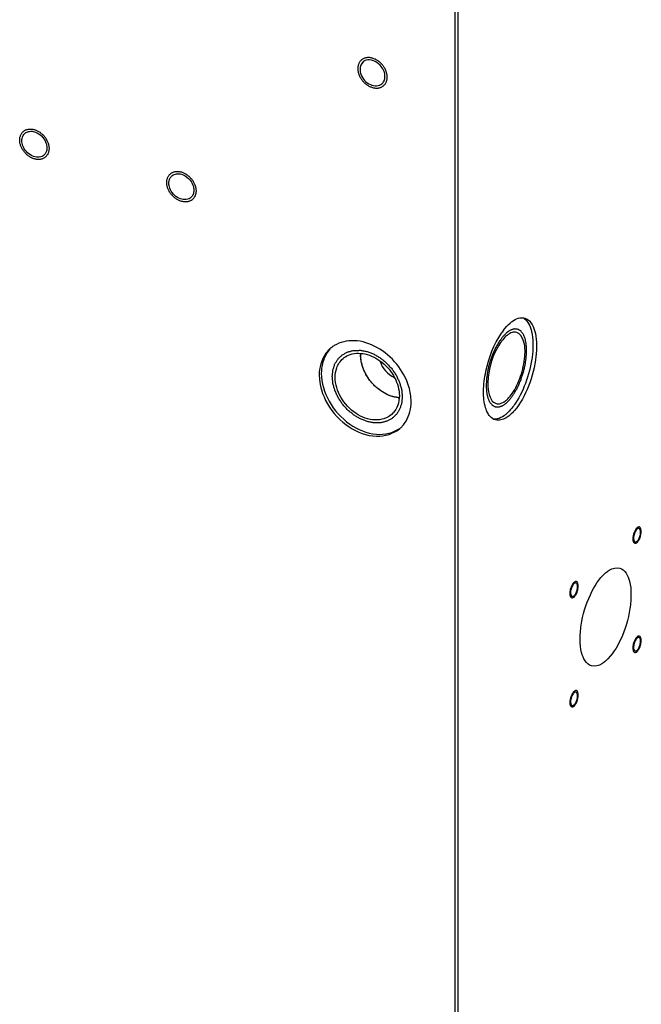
# Model space of a CAD drawing. Header units: millimetres. Extents: x -1 to 4195, y -1 to 2965.
# Tile 17 of 25: x 3525 to 3671, y 2036 to 2268. Entities that reach past the tile are written whole.
import ezdxf

# ---------------------------------------------------------------- set-up
doc = ezdxf.new("R2010")
doc.units = ezdxf.units.MM
doc.header["$LTSCALE"] = 231.275
doc.layers.get('0').update_dxf_attribs({"linetype": 'CONTINUOUS'})
doc.layers.add('02___PRT_ALL_AXES', color=7, linetype='CONTINUOUS')
doc.layers.add('7_ALL_FEATURES', color=7, linetype='CONTINUOUS')

msp = doc.modelspace()

# ---------------------------------------------------------------- linework, layer by layer
at = {"color": 2, "linetype": 'Continuous'}
for points in [[(3611.2342, 2254.1707), (3611.2232, 2254.286), (3611.1955, 2254.5171), (3611.1884, 2254.8611), (3611.0605, 2255.2142), (3610.9931, 2255.5687), (3610.8042, 2255.9086), (3610.6749, 2256.2602), (3610.429, 2256.5794), (3610.2343, 2256.9257), (3609.9517, 2257.1962), (3609.7093, 2257.5078), (3609.3941, 2257.7306), (3609.1099, 2258.0023), (3608.7745, 2258.1673), (3608.4608, 2258.3886), (3608.1114, 2258.4912), (3607.7686, 2258.6575), (3607.4352, 2258.6876), (3607.0929, 2258.7859), (3606.7768, 2258.7474), (3606.4418, 2258.7773), (3606.1564, 2258.6706), (3605.8421, 2258.632), (3605.5939, 2258.4579), (3605.3038, 2258.3468), (3605.1149, 2258.1188), (3604.8732, 2257.9462), (3604.7414, 2257.669), (3604.5519, 2257.4395), (3604.4833, 2257.1239), (3604.3543, 2256.8476), (3604.346, 2256.4998), (3604.3174, 2256.2815), (3604.306, 2256.1707)], [(3604.306, 2256.1707), (3604.317, 2256.0554), (3604.3448, 2255.8243), (3604.3519, 2255.4803), (3604.4798, 2255.1272), (3604.5472, 2254.7728), (3604.736, 2254.4329), (3604.8654, 2254.0812), (3605.1112, 2253.762), (3605.306, 2253.4157), (3605.5886, 2253.1452), (3605.8309, 2252.8336), (3606.1462, 2252.6108), (3606.4304, 2252.3391), (3606.7658, 2252.1742), (3607.0795, 2251.9528), (3607.4289, 2251.8502), (3607.7717, 2251.6839), (3608.1051, 2251.6539), (3608.4474, 2251.5556), (3608.7634, 2251.594), (3609.0985, 2251.5642), (3609.3839, 2251.6708), (3609.6981, 2251.7094), (3609.9464, 2251.8836), (3610.2365, 2251.9946), (3610.4254, 2252.2226), (3610.6671, 2252.3952), (3610.7989, 2252.6724), (3610.9884, 2252.9019), (3611.057, 2253.2176), (3611.186, 2253.4938), (3611.1943, 2253.8416), (3611.2228, 2254.0599), (3611.2342, 2254.1707)], [(3524.6317, 2239.3335), (3524.6427, 2239.4425), (3524.6704, 2239.6576), (3524.6775, 2239.9975), (3524.8055, 2240.2767), (3524.8728, 2240.5923), (3525.0617, 2240.8231), (3525.1911, 2241.1001), (3525.4369, 2241.2774), (3525.6317, 2241.5112), (3525.9142, 2241.6186), (3526.1566, 2241.7903), (3526.4718, 2241.8311), (3526.756, 2241.9386), (3527.0915, 2241.91), (3527.4051, 2241.9502), (3527.7545, 2241.851), (3528.0974, 2241.8195), (3528.4307, 2241.657), (3528.773, 2241.5577), (3529.0891, 2241.3368), (3529.4241, 2241.1732), (3529.7095, 2240.9018), (3530.0238, 2240.6817), (3530.2721, 2240.3642), (3530.5622, 2240.0857), (3530.7511, 2239.7486), (3530.9927, 2239.4365), (3531.1245, 2239.0832), (3531.314, 2238.7443), (3531.3827, 2238.389), (3531.5117, 2238.0383), (3531.52, 2237.6857), (3531.5485, 2237.451), (3531.5599, 2237.3335)], [(3531.5599, 2237.3335), (3531.5489, 2237.2246), (3531.5212, 2237.0095), (3531.5141, 2236.6696), (3531.3861, 2236.3904), (3531.3188, 2236.0748), (3531.1299, 2235.844), (3531.0005, 2235.567), (3530.7547, 2235.3897), (3530.5599, 2235.1559), (3530.2774, 2235.0485), (3530.035, 2234.8768), (3529.7198, 2234.836), (3529.4356, 2234.7284), (3529.1002, 2234.7571), (3528.7865, 2234.7169), (3528.4371, 2234.816), (3528.0942, 2234.8476), (3527.7609, 2235.0101), (3527.4186, 2235.1094), (3527.1025, 2235.3303), (3526.7675, 2235.4939), (3526.4821, 2235.7653), (3526.1678, 2235.9854), (3525.9195, 2236.3029), (3525.6295, 2236.5814), (3525.4405, 2236.9185), (3525.1989, 2237.2306), (3525.0671, 2237.5839), (3524.8776, 2237.9228), (3524.8089, 2238.2781), (3524.6799, 2238.6288), (3524.6716, 2238.9814), (3524.6431, 2239.2161), (3524.6317, 2239.3335)], [(3559.2727, 2229.3335), (3559.2837, 2229.4425), (3559.3115, 2229.6576), (3559.3185, 2229.9975), (3559.4465, 2230.2767), (3559.5138, 2230.5923), (3559.7027, 2230.8231), (3559.8321, 2231.1001), (3560.0779, 2231.2774), (3560.2727, 2231.5112), (3560.5552, 2231.6186), (3560.7976, 2231.7903), (3561.1128, 2231.8311), (3561.397, 2231.9386), (3561.7325, 2231.91), (3562.0462, 2231.9502), (3562.3956, 2231.851), (3562.7384, 2231.8195), (3563.0718, 2231.657), (3563.414, 2231.5577), (3563.7301, 2231.3368), (3564.0652, 2231.1732), (3564.3505, 2230.9018), (3564.6648, 2230.6817), (3564.9131, 2230.3642), (3565.2032, 2230.0857), (3565.3921, 2229.7486), (3565.6337, 2229.4365), (3565.7656, 2229.0832), (3565.9551, 2228.7443), (3566.0237, 2228.389), (3566.1527, 2228.0383), (3566.161, 2227.6857), (3566.1895, 2227.451), (3566.2009, 2227.3335)], [(3566.2009, 2227.3335), (3566.1899, 2227.2246), (3566.1622, 2227.0095), (3566.1551, 2226.6696), (3566.0271, 2226.3904), (3565.9598, 2226.0748), (3565.7709, 2225.844), (3565.6416, 2225.567), (3565.3957, 2225.3897), (3565.2009, 2225.1559), (3564.9184, 2225.0485), (3564.676, 2224.8768), (3564.3608, 2224.836), (3564.0766, 2224.7284), (3563.7412, 2224.7571), (3563.4275, 2224.7169), (3563.0781, 2224.816), (3562.7352, 2224.8476), (3562.4019, 2225.0101), (3562.0596, 2225.1094), (3561.7435, 2225.3303), (3561.4085, 2225.4939), (3561.1231, 2225.7653), (3560.8088, 2225.9854), (3560.5605, 2226.3029), (3560.2705, 2226.5814), (3560.0816, 2226.9185), (3559.8399, 2227.2306), (3559.7081, 2227.5839), (3559.5186, 2227.9228), (3559.45, 2228.2781), (3559.3209, 2228.6288), (3559.3126, 2228.9814), (3559.2841, 2229.2161), (3559.2727, 2229.3335)]]:
    msp.add_open_spline(points, degree=3, dxfattribs=at)
for points, knots in [([(3639.3227, 2177.3359), (3639.4769, 2177.4956), (3639.7085, 2177.732), (3640.0158, 2178.0599), (3640.2503, 2178.2741), (3640.4694, 2178.6088), (3640.6932, 2178.9095), (3640.9137, 2179.2259), (3641.1424, 2179.5135), (3641.3418, 2179.9003), (3641.6152, 2180.3869), (3641.9727, 2180.9662), (3642.3149, 2181.8437), (3642.7134, 2182.6539), (3642.9732, 2183.5513), (3643.3054, 2184.4163), (3643.4867, 2185.3238), (3643.7472, 2186.2262), (3643.8416, 2187.1069), (3644.0187, 2188.0063), (3644.0289, 2188.7116), (3644.0589, 2189.278), (3644.0984, 2189.7229), (3644.0588, 2190.0863), (3644.0417, 2190.4732), (3644.0135, 2190.8476), (3644.0075, 2191.2486), (3643.9236, 2191.5555), (3643.862, 2191.8897), (3643.7895, 2192.2089), (3643.7381, 2192.5608), (3643.6133, 2192.7968), (3643.5094, 2193.0662), (3643.3952, 2193.3181), (3643.3013, 2193.6065), (3643.1364, 2193.7661), (3642.9914, 2193.9629), (3642.8376, 2194.1396), (3642.699, 2194.3596), (3642.5083, 2194.4268), (3642.3323, 2194.5377), (3642.1495, 2194.6267), (3641.9794, 2194.7594), (3641.7652, 2194.7395), (3641.5634, 2194.7633), (3641.3562, 2194.7652), (3641.158, 2194.8109), (3640.9293, 2194.7032), (3640.7091, 2194.6394), (3640.4851, 2194.5537), (3640.2678, 2194.5118), (3640.0277, 2194.3164), (3639.7155, 2194.1096), (3639.4796, 2193.9425), (3639.3227, 2193.8337)], [0, 0, 0, 0, 0.03125, 0.046875, 0.0625, 0.078125, 0.09375, 0.109375, 0.125, 0.140625, 0.15625, 0.1875, 0.21875, 0.25, 0.28125, 0.3125, 0.34375, 0.375, 0.40625, 0.4375, 0.46875, 0.484375, 0.5, 0.515625, 0.53125, 0.546875, 0.5625, 0.578125, 0.59375, 0.609375, 0.625, 0.640625, 0.65625, 0.671875, 0.6875, 0.703125, 0.71875, 0.734375, 0.75, 0.765625, 0.78125, 0.796875, 0.8125, 0.828125, 0.84375, 0.859375, 0.875, 0.890625, 0.90625, 0.921875, 0.9375, 0.953125, 0.96875, 1, 1, 1, 1]), ([(3639.3227, 2193.8337), (3639.1685, 2193.674), (3638.9369, 2193.4376), (3638.6296, 2193.1098), (3638.3951, 2192.8956), (3638.176, 2192.5609), (3637.9522, 2192.2602), (3637.7317, 2191.9438), (3637.5029, 2191.6561), (3637.3036, 2191.2693), (3637.0302, 2190.7828), (3636.6727, 2190.2035), (3636.3305, 2189.3259), (3635.932, 2188.5158), (3635.6722, 2187.6184), (3635.34, 2186.7534), (3635.1587, 2185.8458), (3634.8982, 2184.9435), (3634.8038, 2184.0628), (3634.6267, 2183.1634), (3634.6165, 2182.4581), (3634.5865, 2181.8917), (3634.547, 2181.4468), (3634.5866, 2181.0834), (3634.6037, 2180.6965), (3634.6319, 2180.3221), (3634.6379, 2179.921), (3634.7218, 2179.6141), (3634.7834, 2179.28), (3634.8559, 2178.9608), (3634.9073, 2178.6089), (3635.0321, 2178.3729), (3635.136, 2178.1035), (3635.2502, 2177.8516), (3635.3441, 2177.5631), (3635.509, 2177.4036), (3635.654, 2177.2067), (3635.8078, 2177.03), (3635.9464, 2176.8101), (3636.1371, 2176.7429), (3636.3131, 2176.632), (3636.4959, 2176.5429), (3636.666, 2176.4103), (3636.8802, 2176.4301), (3637.082, 2176.4064), (3637.2892, 2176.4045), (3637.4874, 2176.3588), (3637.7161, 2176.4664), (3637.9363, 2176.5303), (3638.1602, 2176.616), (3638.3775, 2176.6579), (3638.6177, 2176.8533), (3638.9299, 2177.06), (3639.1658, 2177.2272), (3639.3227, 2177.3359)], [0, 0, 0, 0, 0.03125, 0.046875, 0.0625, 0.078125, 0.09375, 0.109375, 0.125, 0.140625, 0.15625, 0.1875, 0.21875, 0.25, 0.28125, 0.3125, 0.34375, 0.375, 0.40625, 0.4375, 0.46875, 0.484375, 0.5, 0.515625, 0.53125, 0.546875, 0.5625, 0.578125, 0.59375, 0.609375, 0.625, 0.640625, 0.65625, 0.671875, 0.6875, 0.703125, 0.71875, 0.734375, 0.75, 0.765625, 0.78125, 0.796875, 0.8125, 0.828125, 0.84375, 0.859375, 0.875, 0.890625, 0.90625, 0.921875, 0.9375, 0.953125, 0.96875, 1, 1, 1, 1]), ([(3598.2892, 2183.5738), (3598.3154, 2183.8333), (3598.3511, 2184.2242), (3598.4129, 2184.7386), (3598.424, 2185.1415), (3598.569, 2185.4792), (3598.6758, 2185.8359), (3598.8014, 2186.1816), (3598.8904, 2186.5524), (3599.1066, 2186.8341), (3599.2865, 2187.1414), (3599.4843, 2187.4351), (3599.6469, 2187.7579), (3599.9326, 2187.9779), (3600.1838, 2188.2278), (3600.4502, 2188.4608), (3600.6902, 2188.7314), (3601.0205, 2188.8685), (3601.3253, 2189.0438), (3601.6419, 2189.1997), (3601.9365, 2189.3946), (3602.3075, 2189.4532), (3602.6571, 2189.5508), (3603.016, 2189.6285), (3603.3593, 2189.7468), (3603.7554, 2189.7229), (3604.1368, 2189.7397), (3604.5247, 2189.7358), (3604.901, 2189.7737), (3605.317, 2189.6654), (3605.7225, 2189.5988), (3606.13, 2189.5119), (3606.5401, 2189.4642), (3606.938, 2189.2801), (3607.3397, 2189.1348), (3607.7385, 2188.9706), (3608.1448, 2188.843), (3608.5243, 2188.5882), (3608.9118, 2188.3695), (3609.2938, 2188.1338), (3609.6902, 2187.9303), (3610.0343, 2187.6147), (3610.3936, 2187.3311), (3610.7444, 2187.032), (3611.1142, 2186.7627), (3611.4166, 2186.3897), (3611.739, 2186.0455), (3612.0489, 2185.6896), (3612.3889, 2185.3515), (3612.6213, 2184.9541), (3612.8845, 2184.5733), (3613.1319, 2184.1852), (3613.4118, 2183.8098), (3613.5775, 2183.391), (3613.776, 2182.9841), (3613.9574, 2182.5729), (3614.1747, 2182.1669), (3614.2652, 2181.7446), (3614.392, 2181.3266), (3614.5002, 2180.9075), (3614.6465, 2180.4889), (3614.6591, 2180.0693), (3614.7227, 2179.5102), (3614.7599, 2179.0909), (3614.787, 2178.8113)], [0, 0, 0, 0, 0.03125, 0.046875, 0.0625, 0.078125, 0.09375, 0.109375, 0.125, 0.140625, 0.15625, 0.171875, 0.1875, 0.203125, 0.21875, 0.234375, 0.25, 0.265625, 0.28125, 0.296875, 0.3125, 0.328125, 0.34375, 0.359375, 0.375, 0.390625, 0.40625, 0.421875, 0.4375, 0.453125, 0.46875, 0.484375, 0.5, 0.515625, 0.53125, 0.546875, 0.5625, 0.578125, 0.59375, 0.609375, 0.625, 0.640625, 0.65625, 0.671875, 0.6875, 0.703125, 0.71875, 0.734375, 0.75, 0.765625, 0.78125, 0.796875, 0.8125, 0.828125, 0.84375, 0.859375, 0.875, 0.890625, 0.90625, 0.921875, 0.9375, 0.953125, 0.96875, 1, 1, 1, 1]), ([(3614.787, 2178.8113), (3614.7608, 2178.5518), (3614.725, 2178.1609), (3614.6633, 2177.6465), (3614.6522, 2177.2435), (3614.5072, 2176.9059), (3614.4003, 2176.5491), (3614.2748, 2176.2034), (3614.1858, 2175.8327), (3613.9696, 2175.551), (3613.7896, 2175.2436), (3613.5918, 2174.9499), (3613.4293, 2174.6271), (3613.1435, 2174.4072), (3612.8924, 2174.1573), (3612.626, 2173.9243), (3612.386, 2173.6536), (3612.0557, 2173.5166), (3611.7509, 2173.3413), (3611.4342, 2173.1853), (3611.1396, 2172.9904), (3610.7686, 2172.9319), (3610.419, 2172.8342), (3610.0602, 2172.7565), (3609.7169, 2172.6383), (3609.3207, 2172.6622), (3608.9394, 2172.6454), (3608.5515, 2172.6492), (3608.1751, 2172.6114), (3607.7592, 2172.7196), (3607.3536, 2172.7863), (3606.9461, 2172.8732), (3606.5361, 2172.9209), (3606.1382, 2173.105), (3605.7365, 2173.2503), (3605.3377, 2173.4144), (3604.9314, 2173.5421), (3604.5519, 2173.7968), (3604.1643, 2174.0155), (3603.7824, 2174.2513), (3603.386, 2174.4548), (3603.0419, 2174.7703), (3602.6825, 2175.054), (3602.3317, 2175.3531), (3601.962, 2175.6223), (3601.6595, 2175.9954), (3601.3371, 2176.3396), (3601.0272, 2176.6955), (3600.6873, 2177.0336), (3600.4549, 2177.431), (3600.1917, 2177.8118), (3599.9443, 2178.1999), (3599.6643, 2178.5753), (3599.4987, 2178.9941), (3599.3001, 2179.401), (3599.1188, 2179.8122), (3598.9015, 2180.2182), (3598.811, 2180.6405), (3598.6842, 2181.0584), (3598.576, 2181.4776), (3598.4296, 2181.8962), (3598.4171, 2182.3157), (3598.3535, 2182.8748), (3598.3163, 2183.2942), (3598.2892, 2183.5738)], [0, 0, 0, 0, 0.03125, 0.046875, 0.0625, 0.078125, 0.09375, 0.109375, 0.125, 0.140625, 0.15625, 0.171875, 0.1875, 0.203125, 0.21875, 0.234375, 0.25, 0.265625, 0.28125, 0.296875, 0.3125, 0.328125, 0.34375, 0.359375, 0.375, 0.390625, 0.40625, 0.421875, 0.4375, 0.453125, 0.46875, 0.484375, 0.5, 0.515625, 0.53125, 0.546875, 0.5625, 0.578125, 0.59375, 0.609375, 0.625, 0.640625, 0.65625, 0.671875, 0.6875, 0.703125, 0.71875, 0.734375, 0.75, 0.765625, 0.78125, 0.796875, 0.8125, 0.828125, 0.84375, 0.859375, 0.875, 0.890625, 0.90625, 0.921875, 0.9375, 0.953125, 0.96875, 1, 1, 1, 1]), ([(3670.1133, 2147.8999), (3670.0486, 2147.8328), (3669.9176, 2147.7131), (3669.6677, 2147.3584), (3669.2744, 2146.5718), (3669.0044, 2145.203), (3669.2792, 2144.3284), (3669.6335, 2144.192), (3669.8229, 2144.2706), (3669.945, 2144.2975), (3670.0475, 2144.3901), (3670.1133, 2144.4358)], [0, 0, 0, 0, 0.0625, 0.125, 0.25, 0.5, 0.75, 0.875, 0.90625, 0.9375, 1, 1, 1, 1]), ([(3670.1133, 2144.4358), (3670.1781, 2144.5029), (3670.3091, 2144.6226), (3670.559, 2144.9773), (3670.9523, 2145.7639), (3671.2223, 2147.1327), (3670.9475, 2148.0073), (3670.5932, 2148.1437), (3670.4038, 2148.0651), (3670.2817, 2148.0383), (3670.1792, 2147.9456), (3670.1133, 2147.8999)], [0, 0, 0, 0, 0.0625, 0.125, 0.25, 0.5, 0.75, 0.875, 0.90625, 0.9375, 1, 1, 1, 1]), ([(3656.2641, 2134.1741), (3656.2514, 2134.3873), (3656.2189, 2134.8106), (3655.9121, 2135.3223), (3655.3947, 2135.2434), (3654.8736, 2134.6138), (3654.5392, 2133.9352), (3654.3115, 2133.1677), (3654.2773, 2132.6816), (3654.2641, 2132.442)], [0, 0, 0, 0, 0.125, 0.25, 0.5, 0.625, 0.75, 0.875, 1, 1, 1, 1]), ([(3654.2641, 2132.442), (3654.2768, 2132.2287), (3654.3093, 2131.8055), (3654.6161, 2131.2938), (3655.1335, 2131.3727), (3655.6546, 2132.0023), (3655.989, 2132.6808), (3656.2167, 2133.4483), (3656.2509, 2133.9344), (3656.2641, 2134.1741)], [0, 0, 0, 0, 0.125, 0.25, 0.5, 0.625, 0.75, 0.875, 1, 1, 1, 1]), ([(3671.1133, 2121.3142), (3671.1006, 2121.5275), (3671.0681, 2121.9508), (3670.7613, 2122.4625), (3670.2439, 2122.3836), (3669.7229, 2121.7539), (3669.3884, 2121.0754), (3669.1607, 2120.3079), (3669.1265, 2119.8218), (3669.1133, 2119.5822)], [0, 0, 0, 0, 0.125, 0.25, 0.5, 0.625, 0.75, 0.875, 1, 1, 1, 1]), ([(3669.1133, 2119.5822), (3669.126, 2119.3689), (3669.1586, 2118.9456), (3669.4654, 2118.434), (3669.9828, 2118.5129), (3670.5038, 2119.1425), (3670.8382, 2119.821), (3671.0659, 2120.5885), (3671.1002, 2121.0746), (3671.1133, 2121.3142)], [0, 0, 0, 0, 0.125, 0.25, 0.5, 0.625, 0.75, 0.875, 1, 1, 1, 1]), ([(3655.2641, 2109.3204), (3655.1994, 2109.2534), (3655.0684, 2109.1336), (3654.8185, 2108.779), (3654.4252, 2107.9924), (3654.1551, 2106.6235), (3654.43, 2105.7489), (3654.7842, 2105.6125), (3654.9736, 2105.6911), (3655.0958, 2105.718), (3655.1982, 2105.8107), (3655.2641, 2105.8563)], [0, 0, 0, 0, 0.0625, 0.125, 0.25, 0.5, 0.75, 0.875, 0.90625, 0.9375, 1, 1, 1, 1]), ([(3655.2641, 2105.8563), (3655.3288, 2105.9234), (3655.4599, 2106.0431), (3655.7097, 2106.3978), (3656.103, 2107.1844), (3656.3731, 2108.5533), (3656.0982, 2109.4278), (3655.744, 2109.5643), (3655.5546, 2109.4857), (3655.4324, 2109.4588), (3655.33, 2109.3661), (3655.2641, 2109.3204)], [0, 0, 0, 0, 0.0625, 0.125, 0.25, 0.5, 0.75, 0.875, 0.90625, 0.9375, 1, 1, 1, 1])]:
    msp.add_open_spline(points, degree=3, knots=knots, dxfattribs=at)
at = {"color": 7, "linetype": 'Continuous'}
msp.add_open_spline([(3604.9766, 2188.5715), (3604.977, 2188.677), (3604.9799, 2188.816), (3604.9866, 2188.9564)], degree=3, dxfattribs=at)
msp.add_open_spline([(3614.023, 2178.5458), (3613.7477, 2178.5977), (3613.197, 2178.7037), (3612.5089, 2178.8249), (3611.9576, 2179.0536), (3611.5457, 2179.2149), (3611.1277, 2179.3513), (3610.7327, 2179.5977), (3610.3347, 2179.8292), (3609.9359, 2180.0599), (3609.5436, 2180.3089), (3609.1749, 2180.6293), (3608.8036, 2180.934), (3608.2911, 2181.3285), (3607.7871, 2181.949), (3607.2186, 2182.5162), (3606.8821, 2183.0564), (3606.6182, 2183.4522), (3606.3413, 2183.8422), (3606.1279, 2184.2648), (3605.9309, 2184.6966), (3605.7337, 2185.1261), (3605.5207, 2185.5557), (3605.4236, 2185.9883), (3605.3, 2186.42), (3605.1224, 2186.9966), (3605.0616, 2187.7122), (3605.0042, 2188.2851), (3604.9766, 2188.5715)], degree=3, knots=[0, 0, 0, 0, 0.0625, 0.125, 0.15625, 0.1875, 0.21875, 0.25, 0.28125, 0.3125, 0.34375, 0.375, 0.40625, 0.4375, 0.5, 0.5625, 0.59375, 0.625, 0.65625, 0.6875, 0.71875, 0.75, 0.78125, 0.8125, 0.84375, 0.875, 0.9375, 1, 1, 1, 1], dxfattribs=at)
at = {"layer": '02___PRT_ALL_AXES', "color": 7, "linetype": 'Continuous'}
for centre, radius, start, end in [((3529.0747, 2237.2026), 1.9042, 305.401871, 310.831055), ((3563.7158, 2227.2026), 1.9042, 305.401871, 310.831055), ((3642.0267, 2195.1258), 2.5888, 55.32804, 58.976759), ((3651.5062, 2184.681), 16.1737, 144.643501, 145.000683), ((3650.8427, 2185.1568), 15.3572, 142.575834, 144.658732), ((3651.7978, 2184.4772), 16.5295, 145.001586, 145.56043), ((3642.7848, 2189.1568), 5.2823, 126.71946, 130.951689), ((3602.487, 2184.8549), 7.0791, 125.620111, 130.901975), ((3602.5213, 2184.8067), 7.1383, 121.993896, 125.61907), ((3612.2724, 2188.5725), 7.2958, 176.88782, 180.008127), ((3614.6579, 2185.7391), 7.2213, 263.585792, 265.041155), ((3635.8605, 2182.0129), 5.2823, 306.71946, 310.951689), ((3609.033, 2178.3143), 4.922, 310.908742, 317.389349), ((3609.61, 2176.6389), 7.0465, 310.908742, 317.389349)]:
    msp.add_arc(centre, radius, start, end, dxfattribs=at)
for points in [[(3605.5462, 2257.7425), (3605.0754, 2257.3357), (3604.8257, 2256.6429), (3604.8257, 2256.0207)], [(3606.6433, 2258.2163), (3606.2481, 2258.1667), (3605.8476, 2258.0029), (3605.5462, 2257.7425)], [(3604.8257, 2256.0207), (3604.8257, 2255.6166), (3604.9098, 2255.2083), (3605.0498, 2254.8292)], [(3610.7146, 2254.3207), (3610.7146, 2254.7249), (3610.6305, 2255.1331), (3610.4905, 2255.5122)], [(3609.9941, 2252.5989), (3610.2023, 2252.7789), (3610.3735, 2253.0095), (3610.4905, 2253.2586)], [(3610.4905, 2253.2586), (3610.6443, 2253.5861), (3610.7146, 2253.9589), (3610.7146, 2254.3207)], [(3525.3755, 2240.2457), (3525.4924, 2240.4948), (3525.6636, 2240.7254), (3525.8718, 2240.9053)], [(3525.8718, 2240.9053), (3526.1733, 2241.1658), (3526.5737, 2241.3295), (3526.969, 2241.3792)], [(3525.1513, 2239.1835), (3525.1513, 2239.5454), (3525.2217, 2239.9181), (3525.3755, 2240.2457)], [(3525.3755, 2237.992), (3525.2354, 2238.3711), (3525.1513, 2238.7794), (3525.1513, 2239.1835)], [(3530.8162, 2238.6751), (3530.9562, 2238.296), (3531.0403, 2237.8877), (3531.0403, 2237.4835)], [(3530.8162, 2236.4214), (3530.6992, 2236.1723), (3530.528, 2235.9417), (3530.3198, 2235.7618)], [(3531.0403, 2237.4835), (3531.0403, 2237.1217), (3530.9699, 2236.749), (3530.8162, 2236.4214)], [(3560.5128, 2230.9053), (3560.8143, 2231.1658), (3561.2147, 2231.3295), (3561.61, 2231.3792)], [(3559.7923, 2229.1835), (3559.7923, 2229.5454), (3559.8627, 2229.9181), (3560.0165, 2230.2457)], [(3560.0165, 2227.992), (3559.8764, 2228.3711), (3559.7923, 2228.7794), (3559.7923, 2229.1835)], [(3560.0165, 2230.2457), (3560.1334, 2230.4948), (3560.3046, 2230.7254), (3560.5128, 2230.9053)], [(3565.4572, 2228.6751), (3565.5972, 2228.296), (3565.6813, 2227.8877), (3565.6813, 2227.4835)], [(3565.6813, 2227.4835), (3565.6813, 2227.1217), (3565.6109, 2226.749), (3565.4572, 2226.4214)], [(3565.4572, 2226.4214), (3565.3402, 2226.1723), (3565.169, 2225.9417), (3564.9608, 2225.7618)], [(3642.1201, 2197.3029), (3642.6107, 2197.452), (3643.1653, 2197.4865), (3643.6578, 2197.3438)], [(3638.6466, 2194.4896), (3639.1073, 2195.0913), (3639.6158, 2195.664), (3640.1887, 2196.1602)], [(3641.7459, 2193.9731), (3641.4019, 2194.0728), (3641.0144, 2194.0487), (3640.6717, 2193.9445)], [(3640.6717, 2193.9445), (3640.2945, 2193.8299), (3639.9428, 2193.6263), (3639.6266, 2193.3909)], [(3599.3467, 2185.6051), (3599.6429, 2186.4322), (3600.156, 2187.2153), (3600.82, 2187.7906)], [(3600.82, 2187.7906), (3601.1992, 2188.1191), (3601.6339, 2188.3916), (3602.0936, 2188.5929)], [(3609.5683, 2187.1215), (3610.0677, 2185.5325), (3611.3389, 2184.0669), (3612.8396, 2183.3444)], [(3598.9766, 2183.3753), (3598.9766, 2184.1288), (3599.0927, 2184.8958), (3599.3467, 2185.6051)], [(3616.8634, 2177.6345), (3616.8634, 2178.8139), (3616.6691, 2180.0021), (3616.3336, 2181.1327)], [(3614.0996, 2179.0097), (3614.0996, 2178.2563), (3613.9835, 2177.4892), (3613.7295, 2176.7799)], [(3635.7908, 2178.0816), (3636.051, 2177.6868), (3636.4453, 2177.3281), (3636.8995, 2177.1966)], [(3637.9736, 2177.2251), (3638.3509, 2177.3398), (3638.7026, 2177.5433), (3639.0188, 2177.7787)], [(3613.7295, 2176.7799), (3613.4941, 2176.1227), (3613.128, 2175.4959), (3612.6555, 2174.9821)], [(3634.6446, 2175.5364), (3634.5624, 2175.7388), (3634.4901, 2175.9454), (3634.426, 2176.1542)], [(3635.1324, 2174.5929), (3634.9376, 2174.8886), (3634.7778, 2175.2084), (3634.6446, 2175.5364)], [(3636.8995, 2177.1966), (3637.2435, 2177.0969), (3637.6309, 2177.121), (3637.9736, 2177.2251)], [(3640.6137, 2176.112), (3640.2208, 2175.6282), (3639.7938, 2175.1675), (3639.3227, 2174.7595)], [(3641.226, 2175.5586), (3640.9045, 2175.1865), (3640.5605, 2174.8315), (3640.1887, 2174.5095)], [(3641.4603, 2177.2636), (3641.1955, 2176.8675), (3640.9141, 2176.4818), (3640.6137, 2176.112)], [(3637.1851, 2173.5611), (3636.8939, 2173.4923), (3636.5879, 2173.4646), (3636.29, 2173.493)], [(3670.1133, 2144.7389), (3670.2863, 2144.8887), (3670.4176, 2145.086), (3670.5258, 2145.2876)], [(3670.5258, 2145.2876), (3670.6584, 2145.5345), (3670.7577, 2145.8008), (3670.8278, 2146.0721)], [(3655.7204, 2134.8937), (3655.5657, 2134.9377), (3655.3857, 2134.8423), (3655.2641, 2134.737)], [(3656.0891, 2134.0225), (3656.0891, 2134.232), (3656.0671, 2134.4514), (3655.9786, 2134.6413)], [(3655.9786, 2133.2123), (3656.0467, 2133.4762), (3656.0891, 2133.7499), (3656.0891, 2134.0225)], [(3654.5496, 2133.4038), (3654.4815, 2133.1398), (3654.4391, 2132.8661), (3654.4391, 2132.5936)], [(3654.4391, 2132.5936), (3654.4391, 2132.384), (3654.4611, 2132.1647), (3654.5496, 2131.9748)], [(3654.8078, 2131.7224), (3654.9625, 2131.6784), (3655.1425, 2131.7738), (3655.2641, 2131.8791)], [(3655.2641, 2131.8791), (3655.4371, 2132.0289), (3655.5685, 2132.2261), (3655.6766, 2132.4278)], [(3655.6766, 2132.4278), (3655.809, 2132.6747), (3655.9086, 2132.941), (3655.9786, 2133.2123)], [(3670.5696, 2122.0339), (3670.4149, 2122.0779), (3670.2349, 2121.9824), (3670.1133, 2121.8772)], [(3669.3989, 2120.5439), (3669.3308, 2120.28), (3669.2883, 2120.0063), (3669.2883, 2119.7337)], [(3669.2883, 2119.7337), (3669.2883, 2119.5242), (3669.3103, 2119.3049), (3669.3989, 2119.115)], [(3670.5258, 2119.5679), (3670.6583, 2119.8149), (3670.7578, 2120.0812), (3670.8278, 2120.3525)], [(3670.9383, 2121.1627), (3670.9383, 2121.3722), (3670.9164, 2121.5916), (3670.8278, 2121.7814)], [(3670.8278, 2120.3525), (3670.8959, 2120.6164), (3670.9383, 2120.8901), (3670.9383, 2121.1627)], [(3669.6571, 2118.8625), (3669.8117, 2118.8186), (3669.9918, 2118.914), (3670.1133, 2119.0193)], [(3670.1133, 2119.0193), (3670.2863, 2119.1691), (3670.4177, 2119.3663), (3670.5258, 2119.5679)], [(3655.2641, 2106.1594), (3655.4371, 2106.3092), (3655.5684, 2106.5065), (3655.6766, 2106.7081)], [(3655.6766, 2106.7081), (3655.8091, 2106.955), (3655.9085, 2107.2214), (3655.9786, 2107.4927)]]:
    msp.add_open_spline(points, degree=3, dxfattribs=at)
for points, knots in [([(3610.4905, 2255.5122), (3610.3396, 2255.9206), (3609.5571, 2257.3376), (3607.824, 2258.3647), (3606.6433, 2258.2163)], [0, 0, 0, 0, 0.26785836, 1, 1, 1, 1]), ([(3605.0498, 2254.8292), (3605.432, 2253.7944), (3606.8274, 2252.0708), (3609.3123, 2252.0098), (3609.9941, 2252.5989)], [0, 0, 0, 0, 0.5504269, 1, 1, 1, 1]), ([(3526.969, 2241.3792), (3527.3432, 2241.4262), (3529.0048, 2241.2457), (3530.3813, 2239.8523), (3530.8162, 2238.6751)], [0, 0, 0, 0, 0.23105415, 1, 1, 1, 1]), ([(3530.1779, 2235.6504), (3529.456, 2235.1374), (3527.0905, 2235.3264), (3525.7456, 2236.9899), (3525.3755, 2237.992)], [0, 0, 0, 0, 0.45324209, 1, 1, 1, 1]), ([(3561.61, 2231.3792), (3561.9842, 2231.4262), (3563.6458, 2231.2457), (3565.0223, 2229.8523), (3565.4572, 2228.6751)], [0, 0, 0, 0, 0.23105415, 1, 1, 1, 1]), ([(3564.8189, 2225.6504), (3564.097, 2225.1374), (3561.7316, 2225.3264), (3560.3866, 2226.9899), (3560.0165, 2227.992)], [0, 0, 0, 0, 0.45324209, 1, 1, 1, 1]), ([(3640.1887, 2196.1602), (3640.3464, 2196.2967), (3640.9313, 2196.7655), (3641.6012, 2197.1453), (3642.1201, 2197.3029)], [0, 0, 0, 0, 0.27775062, 1, 1, 1, 1]), ([(3643.6578, 2197.3438), (3644.8523, 2196.9978), (3646.1344, 2194.6909), (3646.4979, 2191.5216), (3646.3221, 2186.9959), (3644.8548, 2181.4139), (3642.6592, 2177.2176), (3641.226, 2175.5586)], [0, 0, 0, 0, 0.15720255, 0.27452962, 0.41408064, 0.72286748, 1, 1, 1, 1]), ([(3643.4994, 2197.2549), (3644.4742, 2196.5811), (3645.6924, 2193.5357), (3645.6229, 2188.5043), (3644.3176, 2182.702), (3642.5737, 2178.9287), (3641.4603, 2177.2636)], [0, 0, 0, 0, 0.16762868, 0.41870697, 0.71665316, 1, 1, 1, 1]), ([(3616.3336, 2181.1327), (3615.7589, 2183.0694), (3613.7477, 2186.7353), (3609.1595, 2190.6635), (3603.7627, 2192.4856), (3600.1123, 2191.7186), (3598.7393, 2190.8607)], [0, 0, 0, 0, 0.26799867, 0.53853599, 0.78522827, 1, 1, 1, 1]), ([(3634.426, 2176.1542), (3634.0414, 2177.4068), (3633.7874, 2180.3654), (3634.5691, 2186.4656), (3636.3333, 2191.1534), (3638.1655, 2193.8252)], [0, 0, 0, 0, 0.21298742, 0.47338168, 1, 1, 1, 1]), ([(3639.3227, 2193.1463), (3639.2049, 2193.0443), (3638.7068, 2192.5761), (3638.276, 2192.0397), (3637.9736, 2191.6079)], [0, 0, 0, 0, 0.22821375, 1, 1, 1, 1]), ([(3640.6717, 2179.5618), (3641.5385, 2180.7996), (3642.8726, 2183.6503), (3643.7551, 2187.9919), (3643.7874, 2191.6449), (3642.5176, 2193.7495), (3641.7459, 2193.9731)], [0, 0, 0, 0, 0.29128841, 0.59755531, 0.84512715, 1, 1, 1, 1]), ([(3597.8518, 2190.2055), (3597.43, 2189.8401), (3595.8481, 2188.1075), (3595.2128, 2185.6521), (3595.2128, 2183.8845)], [0, 0, 0, 0, 0.23996728, 1, 1, 1, 1]), ([(3597.8938, 2190.2044), (3597.5412, 2189.8384), (3596.2293, 2188.1506), (3595.7128, 2185.9327), (3595.7128, 2184.3175)], [0, 0, 0, 0, 0.23934345, 1, 1, 1, 1]), ([(3637.9736, 2191.6079), (3636.4818, 2189.4773), (3635.1591, 2185.699), (3634.8303, 2181.0083), (3635.2954, 2178.8335), (3635.7908, 2178.0816)], [0, 0, 0, 0, 0.5508376, 0.80930555, 1, 1, 1, 1]), ([(3602.0936, 2188.5929), (3603.2733, 2189.1096), (3606.2635, 2189.2224), (3610.235, 2187.1168), (3613.2128, 2183.5455), (3614.0996, 2180.4816), (3614.0996, 2179.0097)], [0, 0, 0, 0, 0.22081723, 0.47680816, 0.74763479, 1, 1, 1, 1]), ([(3613.8511, 2178.563), (3611.5107, 2178.8261), (3607.0936, 2181.5056), (3604.9766, 2186.2031), (3604.9766, 2188.5715)], [0, 0, 0, 0, 0.49859054, 1, 1, 1, 1]), ([(3595.2128, 2183.8845), (3595.2128, 2181.5491), (3596.7649, 2176.7047), (3601.761, 2171.4048), (3608.2658, 2168.7779), (3612.7644, 2170.0486), (3614.2244, 2171.3135)], [0, 0, 0, 0, 0.25854888, 0.53412628, 0.78614253, 1, 1, 1, 1]), ([(3595.7128, 2184.3175), (3595.7128, 2182.0496), (3597.1783, 2177.3398), (3601.958, 2172.0866), (3608.2149, 2169.3289), (3612.6789, 2170.2401), (3614.225, 2171.3518)], [0, 0, 0, 0, 0.25675775, 0.5310302, 0.78441434, 1, 1, 1, 1]), ([(3612.2562, 2174.5945), (3611.2364, 2173.7109), (3608.0942, 2172.8234), (3603.5505, 2174.6583), (3600.0608, 2178.3602), (3598.9766, 2181.744), (3598.9766, 2183.3753)], [0, 0, 0, 0, 0.21385747, 0.46587372, 0.74145112, 1, 1, 1, 1]), ([(3639.3227, 2178.0234), (3639.4405, 2178.1254), (3639.9386, 2178.5936), (3640.3694, 2179.1299), (3640.6717, 2179.5618)], [0, 0, 0, 0, 0.22821375, 1, 1, 1, 1]), ([(3614.796, 2171.8684), (3615.1312, 2172.2329), (3616.3753, 2173.9035), (3616.8634, 2176.0598), (3616.8634, 2177.6345)], [0, 0, 0, 0, 0.23926247, 1, 1, 1, 1]), ([(3636.7196, 2173.3258), (3636.2436, 2173.4637), (3635.6461, 2173.8882), (3635.2364, 2174.435), (3635.1324, 2174.5929)], [0, 0, 0, 0, 0.72380582, 1, 1, 1, 1]), ([(3640.1887, 2174.5095), (3639.9023, 2174.2614), (3638.9297, 2173.5092), (3637.5535, 2173.0843), (3636.7196, 2173.3258)], [0, 0, 0, 0, 0.30386107, 1, 1, 1, 1]), ([(3639.3227, 2174.7595), (3639.1483, 2174.6085), (3638.5073, 2174.099), (3637.7594, 2173.697), (3637.1851, 2173.5611)], [0, 0, 0, 0, 0.28098519, 1, 1, 1, 1]), ([(3670.1133, 2147.5968), (3670.0338, 2147.5279), (3669.6979, 2147.1415), (3669.4997, 2146.6538), (3669.3989, 2146.2636)], [0, 0, 0, 0, 0.20703213, 1, 1, 1, 1]), ([(3670.221, 2147.6775), (3670.2026, 2147.6658), (3670.1657, 2147.6402), (3670.1308, 2147.6119), (3670.1133, 2147.5968)], [0, 0, 0, 0, 0.48604322, 1, 1, 1, 1]), ([(3670.5697, 2147.7536), (3670.5161, 2147.7688), (3670.3886, 2147.7667), (3670.2767, 2147.7128), (3670.221, 2147.6775)], [0, 0, 0, 0, 0.45788732, 1, 1, 1, 1]), ([(3670.8278, 2146.0721), (3670.8781, 2146.2666), (3670.9762, 2146.7871), (3670.937, 2147.6494), (3670.5697, 2147.7536)], [0, 0, 0, 0, 0.34470628, 1, 1, 1, 1]), ([(3669.3989, 2146.2636), (3669.3486, 2146.0691), (3669.2505, 2145.5486), (3669.2897, 2144.6863), (3669.657, 2144.5821)], [0, 0, 0, 0, 0.34470628, 1, 1, 1, 1]), ([(3669.657, 2144.5821), (3669.7106, 2144.5669), (3669.8381, 2144.569), (3669.95, 2144.6229), (3670.0057, 2144.6582)], [0, 0, 0, 0, 0.45788732, 1, 1, 1, 1]), ([(3670.0057, 2144.6582), (3670.0241, 2144.6699), (3670.061, 2144.6955), (3670.0959, 2144.7238), (3670.1133, 2144.7389)], [0, 0, 0, 0, 0.48604322, 1, 1, 1, 1]), ([(3662.6887, 2137.2704), (3662.9637, 2137.5086), (3663.8974, 2138.2307), (3665.2186, 2138.6387), (3666.0191, 2138.4068)], [0, 0, 0, 0, 0.30386107, 1, 1, 1, 1]), ([(3666.0191, 2138.4068), (3667.2664, 2138.0454), (3668.517, 2135.5153), (3668.7677, 2132.1785), (3668.4077, 2127.4616), (3666.7147, 2121.9362), (3664.2668, 2117.8524), (3662.6887, 2116.4858)], [0, 0, 0, 0, 0.16129133, 0.28401197, 0.42906469, 0.74072809, 1, 1, 1, 1]), ([(3659.3584, 2115.3495), (3658.111, 2115.7109), (3656.8605, 2118.2409), (3656.6097, 2121.5777), (3656.9698, 2126.2947), (3658.6627, 2131.8201), (3661.1107, 2135.9038), (3662.6887, 2137.2704)], [0, 0, 0, 0, 0.16129133, 0.28401197, 0.42906469, 0.74072809, 1, 1, 1, 1]), ([(3655.2641, 2134.737), (3655.1843, 2134.6679), (3654.8481, 2134.2817), (3654.6502, 2133.7937), (3654.5496, 2133.4038)], [0, 0, 0, 0, 0.20770097, 1, 1, 1, 1]), ([(3655.9786, 2134.6413), (3655.9503, 2134.7019), (3655.8836, 2134.809), (3655.7745, 2134.8783), (3655.7204, 2134.8937)], [0, 0, 0, 0, 0.54346873, 1, 1, 1, 1]), ([(3654.5496, 2131.9748), (3654.5779, 2131.9141), (3654.6446, 2131.807), (3654.7537, 2131.7378), (3654.8078, 2131.7224)], [0, 0, 0, 0, 0.54346873, 1, 1, 1, 1]), ([(3670.1133, 2121.8772), (3670.0335, 2121.808), (3669.6974, 2121.4218), (3669.4995, 2120.9339), (3669.3989, 2120.5439)], [0, 0, 0, 0, 0.20770097, 1, 1, 1, 1]), ([(3670.8278, 2121.7814), (3670.7995, 2121.8421), (3670.7329, 2121.9492), (3670.6237, 2122.0185), (3670.5696, 2122.0339)], [0, 0, 0, 0, 0.54346873, 1, 1, 1, 1]), ([(3669.3989, 2119.115), (3669.4272, 2119.0543), (3669.4938, 2118.9472), (3669.6029, 2118.8779), (3669.6571, 2118.8625)], [0, 0, 0, 0, 0.54346873, 1, 1, 1, 1]), ([(3662.6887, 2116.4858), (3662.4137, 2116.2477), (3661.4801, 2115.5255), (3660.1589, 2115.1176), (3659.3584, 2115.3495)], [0, 0, 0, 0, 0.30386107, 1, 1, 1, 1]), ([(3655.2641, 2109.0173), (3655.1846, 2108.9484), (3654.8486, 2108.5621), (3654.6504, 2108.0743), (3654.5496, 2107.6841)], [0, 0, 0, 0, 0.20703213, 1, 1, 1, 1]), ([(3655.3718, 2109.098), (3655.3534, 2109.0863), (3655.3164, 2109.0607), (3655.2815, 2109.0324), (3655.2641, 2109.0173)], [0, 0, 0, 0, 0.48604322, 1, 1, 1, 1]), ([(3655.7204, 2109.1741), (3655.6668, 2109.1893), (3655.5393, 2109.1873), (3655.4275, 2109.1333), (3655.3718, 2109.098)], [0, 0, 0, 0, 0.45788732, 1, 1, 1, 1]), ([(3655.9786, 2107.4927), (3656.0288, 2107.6871), (3656.1269, 2108.2077), (3656.0877, 2109.07), (3655.7204, 2109.1741)], [0, 0, 0, 0, 0.34470628, 1, 1, 1, 1]), ([(3654.5496, 2107.6841), (3654.4994, 2107.4896), (3654.4013, 2106.9691), (3654.4405, 2106.1068), (3654.8078, 2106.0027)], [0, 0, 0, 0, 0.34470628, 1, 1, 1, 1]), ([(3654.8078, 2106.0027), (3654.8614, 2105.9875), (3654.9889, 2105.9895), (3655.1007, 2106.0435), (3655.1564, 2106.0788)], [0, 0, 0, 0, 0.45788732, 1, 1, 1, 1]), ([(3655.1564, 2106.0788), (3655.1748, 2106.0904), (3655.2118, 2106.1161), (3655.2467, 2106.1443), (3655.2641, 2106.1594)], [0, 0, 0, 0, 0.48604322, 1, 1, 1, 1])]:
    msp.add_open_spline(points, degree=3, knots=knots, dxfattribs=at)
at = {"layer": '7_ALL_FEATURES', "color": 7, "linetype": 'Continuous'}
for p, q in [((3627.2557, 1806.5737), (3627.2557, 2390.7079)), ((3627.9387, 1806.6652), (3627.9387, 2390.7994))]:
    msp.add_line(p, q, dxfattribs=at)

doc.saveas('drawing.dxf')
